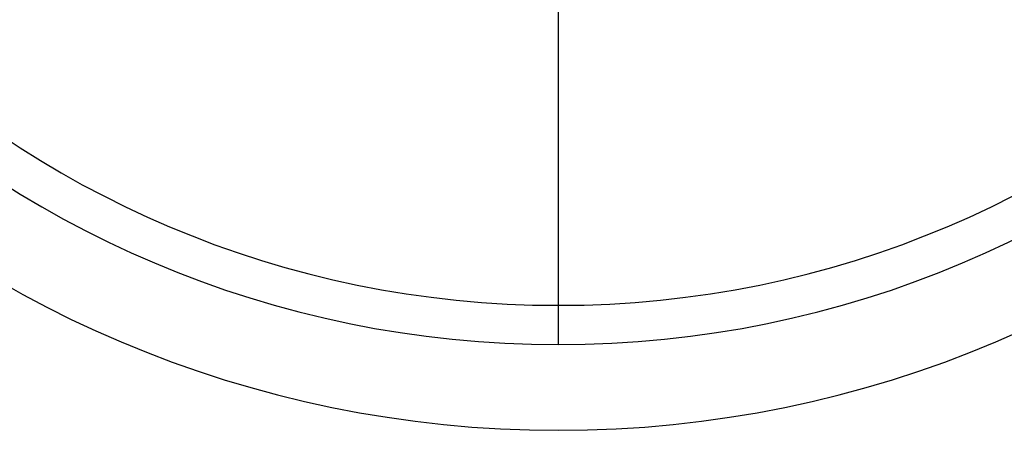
# Model space of a CAD drawing. Header units: millimetres. Extents: x -1 to 50, y 0 to 191.
# Tile 32 of 146: x 42.29 to 45.05, y 32.9 to 34.05. Entities that reach past the tile are written whole.
import ezdxf

# ---------------------------------------------------------------- set-up
doc = ezdxf.new("R2010")
doc.units = ezdxf.units.MM
doc.layers.add('MAIN-1', color=7, linetype='Continuous')
doc.layers.add('MAIN-2', color=7, linetype='Continuous')

msp = doc.modelspace()

# ---------------------------------------------------------------- linework, layer by layer
at = {"layer": 'MAIN-1'}
for radius, start, end in [(2.91, 90, 270), (2.91, 270, 90), (3.15, 180, 0)]:
    msp.add_arc((43.8, 36.05), radius, start, end, dxfattribs=at)
at = {"layer": 'MAIN-2'}
for p, q in [((43.8, 33.14), (43.8, 34.5164)), ((43.8, 33.14), (43.8, 34.1801)), ((43.8, 33.25), (43.8, 34.05)), ((43.8, 34.05), (43.8, 34.05)), ((43.8, 33.25), (43.8, 34.05)), ((43.8, 34.05), (43.8, 34.05)), ((43.8, 33.25), (43.8, 33.25)), ((43.8, 33.25), (43.8, 33.25)), ((43.8, 33.14), (43.8, 33.14)), ((43.8, 33.14), (43.8, 33.14))]:
    msp.add_line(p, q, dxfattribs=at)
for radius, start, end in [(2.8, 90, 270), (2.8, 270, 90), (3.15, 180, 0)]:
    msp.add_arc((43.8, 36.05), radius, start, end, dxfattribs=at)

doc.saveas('drawing.dxf')
